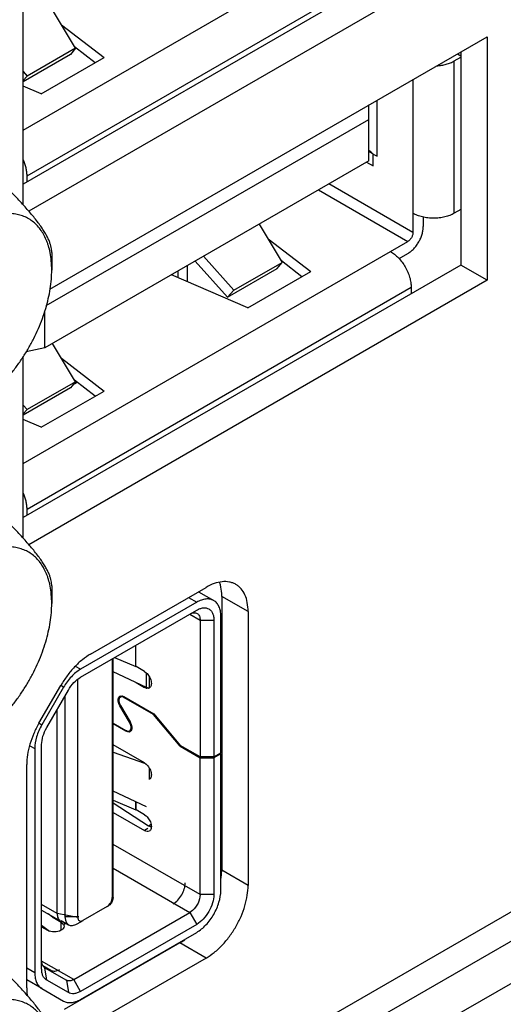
# Model space of a CAD drawing. Header units: inches. Extents: x 0 to 34, y 0 to 22.
# Tile 20 of 101: x 3.875 to 4.168, y 15.42 to 16.017. Entities that reach past the tile are written whole.
import ezdxf

# ---------------------------------------------------------------- set-up
doc = ezdxf.new("R2010")
doc.units = ezdxf.units.IN
doc.header["$LTSCALE"] = 1.87
doc.header["$MEASUREMENT"] = 0
doc.layers.get('0').update_dxf_attribs({"linetype": 'CONTINUOUS'})
doc.layers.add('02___PRT_ALL_AXES', color=7, linetype='CONTINUOUS')

msp = doc.modelspace()

# ---------------------------------------------------------------- linework, layer by layer
at = {"color": 7, "linetype": 'CONTINUOUS'}
for p, q in [((3.87736, 15.9496), (4.1104, 16.08415)), ((3.87968, 15.92201), (4.11249, 16.05642)), ((3.90903, 15.99921), (3.89516, 16.02244)), ((3.90055, 16.01342), (3.92639, 15.99358)), ((3.92101, 15.99047), (3.90852, 16.00006)), ((3.90602, 15.99552), (3.87736, 15.97897)), ((3.90903, 15.99921), (3.87981, 15.98234)), ((3.90903, 15.99921), (3.90602, 15.99552)), ((4.14045, 15.99587), (4.14251, 15.99469)), ((3.8883, 15.97159), (3.92639, 15.99358)), ((4.13858, 15.99153), (4.14251, 15.99379)), ((4.13858, 15.89919), (4.13858, 15.99153)), ((5.12956, 15.98467), (3.62873, 15.11811)), ((3.87736, 15.98509), (3.87981, 15.98234)), ((3.87736, 15.97973), (3.87981, 15.98234)), ((3.8883, 15.97159), (3.87736, 15.97634)), ((4.11353, 15.98032), (4.11353, 15.8875)), ((4.0868, 15.93101), (4.0868, 15.96489)), ((4.09184, 15.93377), (4.09184, 15.9678)), ((3.89137, 15.84325), (4.0868, 15.95608)), ((4.0868, 15.93668), (4.08937, 15.9352)), ((4.08952, 15.92788), (4.08952, 15.93511)), ((4.08952, 15.93511), (4.09184, 15.93377)), ((4.0868, 15.93101), (3.89054, 15.81769)), ((4.08545, 15.93023), (4.08952, 15.92788)), ((3.87968, 15.91816), (3.87968, 15.92201)), ((4.11353, 15.8875), (4.06248, 15.91697)), ((4.05622, 15.91335), (4.1104, 15.88207)), ((4.14251, 15.90146), (4.13858, 15.89919)), ((4.02044, 15.89269), (4.0343, 15.86947)), ((4.11979, 15.89688), (4.11979, 15.89112)), ((3.87736, 15.74752), (4.1104, 15.88207)), ((4.02582, 15.88367), (4.05167, 15.86384)), ((3.89465, 15.87546), (3.89465, 15.86482)), ((4.10509, 15.87178), (4.1104, 15.87484)), ((4.00109, 15.84834), (3.9815, 15.87021)), ((4.00509, 15.8526), (3.98665, 15.87319)), ((4.00509, 15.8526), (4.0343, 15.86947)), ((4.0313, 15.86578), (4.0343, 15.86947)), ((4.04629, 15.86073), (4.0338, 15.87032)), ((3.97132, 15.8602), (3.97132, 15.86433)), ((3.97662, 15.8674), (3.97662, 15.8579)), ((4.00109, 15.84834), (4.0313, 15.86578)), ((4.01358, 15.84184), (4.05167, 15.86384)), ((4.01358, 15.84184), (3.96723, 15.86197)), ((3.87968, 15.71993), (4.11249, 15.85435)), ((4.00509, 15.8526), (4.00109, 15.84834)), ((4.11249, 15.85435), (4.11249, 15.85052)), ((3.89054, 15.81769), (3.89054, 15.84003)), ((3.89054, 15.81769), (3.87908, 15.81521)), ((3.90903, 15.79714), (3.89516, 15.82036)), ((3.90055, 15.81134), (3.92639, 15.7915)), ((3.90903, 15.79714), (3.87981, 15.78027)), ((3.90903, 15.79714), (3.90602, 15.79345)), ((3.92101, 15.7884), (3.90852, 15.79799)), ((3.90602, 15.79345), (3.87736, 15.7769)), ((3.8883, 15.76951), (3.92639, 15.7915)), ((3.91007, 15.79668), (3.90715, 15.795)), ((3.87736, 15.78301), (3.87981, 15.78027)), ((3.87736, 15.77765), (3.87981, 15.78027)), ((3.8883, 15.76951), (3.87736, 15.77427)), ((3.87968, 15.71609), (3.87968, 15.71993)), ((3.89465, 15.67338), (3.89465, 15.66274)), ((3.99691, 15.67394), (3.99639, 15.67565)), ((3.97753, 15.66635), (3.98249, 15.66348)), ((3.98358, 15.66984), (3.99283, 15.66451)), ((4.01364, 15.65781), (3.99773, 15.667)), ((3.99773, 15.667), (3.99773, 15.50105)), ((3.98249, 15.66348), (3.91213, 15.62286)), ((3.91213, 15.61803), (3.98249, 15.65866)), ((3.97832, 15.65625), (3.98458, 15.65263)), ((3.99711, 15.57211), (3.99711, 15.65505)), ((3.98458, 15.65263), (3.99293, 15.65263)), ((3.98458, 15.65263), (3.98458, 15.5697)), ((3.99293, 15.65263), (3.99293, 15.5697)), ((3.94555, 15.62453), (3.94555, 15.63733)), ((3.93276, 15.62995), (3.94555, 15.62453)), ((3.91213, 15.62286), (3.90908, 15.62461)), ((3.93134, 15.62913), (3.93134, 15.48448)), ((3.9319, 15.48478), (3.9319, 15.62943)), ((3.94572, 15.62444), (3.94556, 15.62452)), ((3.94572, 15.62444), (3.94572, 15.62453)), ((3.95085, 15.62148), (3.94572, 15.62444)), ((3.95085, 15.62148), (3.95186, 15.62075)), ((3.90179, 15.61195), (3.88864, 15.58916)), ((3.90179, 15.61195), (3.9001, 15.61292)), ((3.91046, 15.47242), (3.91046, 15.61682)), ((3.94572, 15.6148), (3.95085, 15.61184)), ((3.95142, 15.61216), (3.95085, 15.61184)), ((3.89159, 15.58746), (3.90475, 15.61024)), ((3.90267, 15.60664), (3.90267, 15.47272)), ((3.93621, 15.60597), (3.93575, 15.60557)), ((3.93618, 15.60661), (3.93723, 15.60669)), ((3.93621, 15.60597), (3.93736, 15.60664)), ((3.93723, 15.60669), (3.93842, 15.60624)), ((3.93826, 15.60584), (3.93737, 15.60615)), ((3.93842, 15.60624), (3.95643, 15.59584)), ((3.93842, 15.60575), (3.93884, 15.606)), ((3.95188, 15.61139), (3.95085, 15.61184)), ((3.95337, 15.61136), (3.95218, 15.61132)), ((3.93596, 15.60061), (3.93524, 15.60215)), ((3.93562, 15.60215), (3.93625, 15.60079)), ((3.93596, 15.60061), (3.93625, 15.60078)), ((3.94179, 15.59074), (3.93596, 15.60061)), ((3.93625, 15.60079), (3.94208, 15.59092)), ((3.95633, 15.59542), (3.93842, 15.60575)), ((3.89793, 15.47483), (3.89793, 15.59844)), ((3.95659, 15.59557), (3.95633, 15.59542)), ((3.97238, 15.57626), (3.95633, 15.59542)), ((3.95643, 15.59584), (3.97249, 15.57668)), ((3.88695, 15.59014), (3.88864, 15.58916)), ((3.9319, 15.59024), (3.93962, 15.58578)), ((3.93962, 15.58529), (3.9319, 15.58975)), ((3.94209, 15.59091), (3.94179, 15.59074)), ((3.94243, 15.58938), (3.94179, 15.59074)), ((3.94208, 15.59092), (3.9428, 15.58938)), ((3.94012, 15.58559), (3.93962, 15.58529)), ((3.94081, 15.58484), (3.93962, 15.58529)), ((3.93978, 15.58569), (3.94067, 15.58538)), ((3.94186, 15.58492), (3.94081, 15.58484)), ((3.94183, 15.58556), (3.94295, 15.5862)), ((3.94183, 15.58556), (3.94229, 15.58596)), ((3.88135, 15.5765), (3.88436, 15.57476)), ((3.88854, 15.4412), (3.88854, 15.57717)), ((3.95085, 15.56603), (3.9319, 15.57698)), ((3.97238, 15.57626), (3.9728, 15.5765)), ((3.97238, 15.57626), (3.98458, 15.56922)), ((3.98458, 15.5697), (3.97249, 15.57668)), ((3.88436, 15.57476), (3.88436, 15.43879)), ((3.99293, 15.5697), (3.99711, 15.57211)), ((3.99711, 15.57163), (3.99293, 15.56922)), ((3.99669, 15.57187), (3.99711, 15.57163)), ((3.99711, 15.4887), (3.99711, 15.57163)), ((3.95085, 15.56603), (3.95186, 15.5653)), ((3.99293, 15.5697), (3.98458, 15.5697)), ((3.98458, 15.56922), (3.99293, 15.56922)), ((3.98458, 15.48629), (3.98458, 15.56922)), ((3.99293, 15.56922), (3.99293, 15.48629)), ((3.99711, 15.55797), (3.99773, 15.55833)), ((3.9319, 15.54352), (3.94555, 15.53774)), ((3.94555, 15.53774), (3.94555, 15.54255)), ((3.94572, 15.53765), (3.94572, 15.54247)), ((3.9319, 15.53599), (3.95085, 15.52505)), ((3.94572, 15.53765), (3.94556, 15.53773)), ((3.95085, 15.53469), (3.94572, 15.53765)), ((3.95085, 15.53469), (3.95186, 15.53396)), ((3.95294, 15.52625), (3.95085, 15.52505)), ((3.98458, 15.48629), (3.9319, 15.5167)), ((3.9319, 15.50224), (3.97832, 15.47544)), ((3.99741, 15.49624), (3.99773, 15.50105)), ((4.01364, 15.49186), (3.99773, 15.50105)), ((3.92918, 15.47979), (3.93005, 15.48081)), ((3.93188, 15.48443), (3.93174, 15.48356)), ((3.99293, 15.48629), (3.98458, 15.48629)), ((3.89793, 15.47483), (3.88854, 15.48026)), ((3.88854, 15.47676), (3.90007, 15.4701)), ((3.91046, 15.47242), (3.89793, 15.47483)), ((3.90795, 15.43481), (3.97832, 15.47544)), ((3.92821, 15.47905), (3.91359, 15.47061)), ((3.92821, 15.47905), (3.92918, 15.47979)), ((3.97994, 15.47662), (3.97832, 15.47544)), ((3.97832, 15.47544), (3.98249, 15.4682)), ((3.89508, 15.47252), (3.89245, 15.47451)), ((3.89549, 15.47275), (3.89508, 15.47252)), ((3.89524, 15.47241), (3.89508, 15.47252)), ((3.89524, 15.47241), (3.89566, 15.47265)), ((3.90037, 15.46945), (3.89524, 15.47241)), ((3.90034, 15.47057), (3.90481, 15.46799)), ((3.90037, 15.46463), (3.90037, 15.46945)), ((3.90037, 15.46945), (3.90143, 15.46861)), ((3.91102, 15.47272), (3.90267, 15.47272)), ((3.90267, 15.47272), (3.90292, 15.47068)), ((3.90292, 15.47068), (3.90365, 15.46907)), ((3.90365, 15.46907), (3.90481, 15.46799)), ((3.90997, 15.4685), (3.9136, 15.4706)), ((3.9123, 15.47019), (3.91359, 15.47061)), ((3.88854, 15.4677), (3.89334, 15.46407)), ((3.88854, 15.46664), (3.89202, 15.46463)), ((3.98249, 15.4682), (3.91213, 15.42758)), ((3.91213, 15.42276), (3.98249, 15.46338)), ((3.97228, 15.45696), (3.90228, 15.41653)), ((3.97228, 15.45696), (3.97521, 15.45885)), ((3.98819, 15.44777), (3.97228, 15.45696)), ((3.90795, 15.43481), (3.88854, 15.44602)), ((3.88436, 15.43879), (3.87948, 15.4416)), ((3.89037, 15.44196), (3.90352, 15.43437)), ((3.89159, 15.43444), (3.89037, 15.44196)), ((3.88864, 15.42932), (3.87948, 15.43461)), ((3.90475, 15.42685), (3.89159, 15.43444)), ((3.90352, 15.43437), (3.90475, 15.42685)), ((3.91213, 15.42758), (3.90795, 15.43481)), ((3.88864, 15.42932), (3.90179, 15.42173))]:
    msp.add_line(p, q, dxfattribs=at)
at = {"color": 3, "linetype": 'CONTINUOUS'}
for p, q in [((5.10813, 15.99804), (3.54848, 15.09742)), ((3.91819, 15.63208), (3.98819, 15.6725)), ((4.01364, 15.65781), (4.01364, 15.49186)), ((3.88693, 15.59012), (3.90019, 15.61308)), ((3.87948, 15.4297), (3.87948, 15.56503)), ((3.98819, 15.44777), (3.91819, 15.40735))]:
    msp.add_line(p, q, dxfattribs=at)
at = {"color": 6, "linetype": 'CONTINUOUS'}
for p, q in [((3.95203, 15.61188), (3.9319, 15.6212)), ((3.95203, 15.61188), (3.95203, 15.62057)), ((3.95361, 15.6186), (3.95361, 15.61155)), ((3.9319, 15.57255), (3.95084, 15.56599)), ((3.95203, 15.56493), (3.95203, 15.56512)), ((3.95361, 15.56315), (3.95361, 15.5561)), ((3.95203, 15.53955), (3.9319, 15.54888)), ((3.9319, 15.54198), (3.95335, 15.52804)), ((3.95335, 15.52804), (3.95483, 15.5289)), ((3.95335, 15.52804), (3.95499, 15.52731)), ((3.90186, 15.4695), (3.90175, 15.46963)), ((3.90186, 15.4695), (3.90203, 15.46959)), ((3.90269, 15.46815), (3.90233, 15.46883)), ((3.88922, 15.44324), (3.89416, 15.44039)), ((3.89416, 15.44039), (3.89427, 15.43972))]:
    msp.add_line(p, q, dxfattribs=at)
for centre, radius, start, end in [((3.94602, 15.59939), 0.01385, 60.97673, 64.2882), ((3.91439, 15.47785), 0.01506, 213.67508, 214.06845), ((3.91399, 15.47757), 0.01457, 214.04145, 216.86752)]:
    msp.add_arc(centre, radius, start, end, dxfattribs=at)
at = {"color": 7, "linetype": 'CONTINUOUS'}
for centre, radius, start, end in [((3.93676, 15.60503), 0.00168, 120.03795, 123.94838), ((3.93676, 15.60502), 0.00169, 109.83266, 120.00877), ((3.95283, 15.61472), 0.00347, 253.9675, 259.15144), ((3.9528, 15.61329), 0.00201, 286.33661, 299.9368), ((3.93644, 15.60232), 0.00396, 59.98413, 62.6287), ((3.9416, 15.58921), 0.00396, 239.98413, 242.6287), ((3.94128, 15.58651), 0.00169, 289.83266, 300.00877), ((3.94129, 15.5865), 0.00168, 300.03796, 303.95337), ((3.9275, 15.48478), 0.00439, 355.36959, 359.93485)]:
    msp.add_arc(centre, radius, start, end, dxfattribs=at)
msp.add_ellipse((3.96656, 15.86082), major_axis=(0.17436, -0.0457), ratio=0.687229, start_param=0.982137, end_param=1.002698, dxfattribs=at)
for points, knots in [([(4.12793, 15.98859), (4.12892, 15.98865), (4.13086, 15.98886), (4.13366, 15.98947), (4.13625, 15.99033), (4.13785, 15.9911), (4.13858, 15.99153)], [0, 0, 0, 0, 0.266546, 0.524883, 0.770602, 1, 1, 1, 1]), ([(3.87968, 15.92201), (3.87968, 15.92278), (3.87957, 15.92437), (3.87913, 15.92678), (3.8784, 15.92925), (3.87775, 15.93088), (3.87738, 15.93169)], [0, 0, 0, 0, 0.230311, 0.475842, 0.73356, 1, 1, 1, 1]), ([(3.89465, 15.87546), (3.89465, 15.87595), (3.89459, 15.87698), (3.89434, 15.87858), (3.8939, 15.88033), (3.89323, 15.88222), (3.89232, 15.88428), (3.89115, 15.88651), (3.8897, 15.88891), (3.88797, 15.89149), (3.88596, 15.89422), (3.88368, 15.89709), (3.88117, 15.90008), (3.87845, 15.90318), (3.87555, 15.90636), (3.87141, 15.91073), (3.86821, 15.914), (3.86602, 15.91618)], [0, 0, 0, 0, 0.029036, 0.060847, 0.096088, 0.13545, 0.179603, 0.229116, 0.284387, 0.345586, 0.412583, 0.485027, 0.562349, 0.643904, 0.729018, 0.81709, 1, 1, 1, 1]), ([(3.89367, 15.87539), (3.8934, 15.87675), (3.89291, 15.87874), (3.89207, 15.88131), (3.89114, 15.88371), (3.88977, 15.88651), (3.8878, 15.88955), (3.88551, 15.89221), (3.88293, 15.89446), (3.88008, 15.89629), (3.87699, 15.89769), (3.87367, 15.89863), (3.87015, 15.89911), (3.86647, 15.89914), (3.86265, 15.89871), (3.85872, 15.89783), (3.85469, 15.8965), (3.85062, 15.89475), (3.84794, 15.89333), (3.8466, 15.89256)], [0, 0, 0, 0, 0.068199, 0.101067, 0.133146, 0.195061, 0.254372, 0.311614, 0.36745, 0.422632, 0.47796, 0.534223, 0.592145, 0.652348, 0.715314, 0.781396, 0.850829, 0.923726, 1, 1, 1, 1]), ([(4.13858, 15.89919), (4.13816, 15.89895), (4.13728, 15.89849), (4.13539, 15.89768), (4.1328, 15.89689), (4.12949, 15.89632), (4.12606, 15.89613), (4.12262, 15.89632), (4.11932, 15.89689), (4.11672, 15.89768), (4.11483, 15.89849), (4.11395, 15.89895), (4.11353, 15.89919)], [0, 0, 0, 0, 0.055832, 0.114221, 0.237372, 0.366999, 0.5, 0.633001, 0.762628, 0.885779, 0.944168, 1, 1, 1, 1]), ([(4.1104, 15.87484), (4.11104, 15.87521), (4.11231, 15.8761), (4.11406, 15.87774), (4.11567, 15.87967), (4.11708, 15.88183), (4.11825, 15.88413), (4.11911, 15.8865), (4.11966, 15.88883), (4.11979, 15.89037), (4.11979, 15.89112)], [0, 0, 0, 0, 0.114156, 0.23733, 0.366981, 0.500006, 0.633031, 0.762679, 0.885848, 1, 1, 1, 1]), ([(4.11353, 15.8875), (4.11353, 15.88725), (4.11348, 15.88674), (4.1133, 15.88596), (4.11301, 15.88517), (4.11263, 15.8844), (4.11215, 15.88368), (4.11162, 15.88304), (4.11103, 15.88249), (4.11061, 15.8822), (4.1104, 15.88207)], [0, 0, 0, 0, 0.11412, 0.23734, 0.366964, 0.499994, 0.633025, 0.762652, 0.885875, 1, 1, 1, 1]), ([(3.89465, 15.86482), (3.89465, 15.86664), (3.8945, 15.87018), (3.894, 15.8737), (3.89367, 15.87539)], [0, 0, 0, 0, 0.513733, 1, 1, 1, 1]), ([(4.09996, 15.87605), (4.10038, 15.8758), (4.10121, 15.87527), (4.10286, 15.87403), (4.10484, 15.87218), (4.10699, 15.86961), (4.10887, 15.86673), (4.11042, 15.86366), (4.11158, 15.86051), (4.11219, 15.85787), (4.11244, 15.85582), (4.11249, 15.85483), (4.11249, 15.85435)], [0, 0, 0, 0, 0.055833, 0.114222, 0.237375, 0.367003, 0.500006, 0.633008, 0.762634, 0.885783, 0.94417, 1, 1, 1, 1]), ([(3.8466, 15.7816), (3.84821, 15.78253), (3.85142, 15.78458), (3.85608, 15.78807), (3.86064, 15.79204), (3.86507, 15.79644), (3.86933, 15.80122), (3.87336, 15.80635), (3.87714, 15.81177), (3.88063, 15.81744), (3.88379, 15.82329), (3.8866, 15.82927), (3.88902, 15.83533), (3.89104, 15.84141), (3.89263, 15.84744), (3.89378, 15.85338), (3.89448, 15.85916), (3.89465, 15.86296), (3.89465, 15.86482)], [0, 0, 0, 0, 0.055826, 0.114185, 0.174788, 0.237356, 0.301553, 0.366998, 0.433288, 0.500006, 0.566724, 0.633014, 0.698457, 0.762652, 0.825221, 0.885824, 0.944164, 1, 1, 1, 1]), ([(3.87968, 15.71993), (3.87968, 15.7207), (3.87957, 15.72229), (3.87913, 15.72471), (3.8784, 15.72718), (3.87775, 15.72881), (3.87738, 15.72962)], [0, 0, 0, 0, 0.230311, 0.475842, 0.73356, 1, 1, 1, 1]), ([(3.89465, 15.67338), (3.89465, 15.67387), (3.89459, 15.6749), (3.89434, 15.67651), (3.8939, 15.67825), (3.89323, 15.68015), (3.89232, 15.68221), (3.89115, 15.68443), (3.8897, 15.68684), (3.88797, 15.68941), (3.88596, 15.69214), (3.88368, 15.69501), (3.88117, 15.69801), (3.87845, 15.7011), (3.87555, 15.70428), (3.87141, 15.70866), (3.86821, 15.71192), (3.86602, 15.71411)], [0, 0, 0, 0, 0.029036, 0.060847, 0.096088, 0.13545, 0.179603, 0.229116, 0.284387, 0.345586, 0.412583, 0.485027, 0.562349, 0.643904, 0.729018, 0.81709, 1, 1, 1, 1]), ([(3.89367, 15.67331), (3.8934, 15.67467), (3.89291, 15.67666), (3.89207, 15.67923), (3.89114, 15.68163), (3.88977, 15.68443), (3.8878, 15.68747), (3.88551, 15.69013), (3.88293, 15.69239), (3.88008, 15.69422), (3.87699, 15.69561), (3.87367, 15.69655), (3.87015, 15.69703), (3.86647, 15.69706), (3.86265, 15.69663), (3.85872, 15.69575), (3.85469, 15.69443), (3.85062, 15.69267), (3.84794, 15.69125), (3.8466, 15.69048)], [0, 0, 0, 0, 0.068199, 0.101067, 0.133146, 0.195061, 0.254372, 0.311614, 0.36745, 0.422632, 0.47796, 0.534223, 0.592145, 0.652348, 0.715314, 0.781396, 0.850829, 0.923726, 1, 1, 1, 1]), ([(3.89465, 15.66274), (3.89465, 15.66456), (3.8945, 15.66811), (3.894, 15.67162), (3.89367, 15.67331)], [0, 0, 0, 0, 0.513733, 1, 1, 1, 1]), ([(3.99773, 15.667), (3.99773, 15.66761), (3.99767, 15.66994), (3.99734, 15.67227), (3.99691, 15.67394)], [0, 0, 0, 0, 0.262765, 1, 1, 1, 1]), ([(3.8466, 15.57953), (3.84821, 15.58046), (3.85142, 15.5825), (3.85608, 15.586), (3.86064, 15.58996), (3.86507, 15.59436), (3.86933, 15.59915), (3.87336, 15.60427), (3.87714, 15.6097), (3.88063, 15.61536), (3.88379, 15.62121), (3.8866, 15.6272), (3.88902, 15.63326), (3.89104, 15.63933), (3.89263, 15.64537), (3.89378, 15.6513), (3.89448, 15.65708), (3.89465, 15.66089), (3.89465, 15.66274)], [0, 0, 0, 0, 0.055826, 0.114185, 0.174788, 0.237356, 0.301553, 0.366998, 0.433288, 0.500006, 0.566724, 0.633014, 0.698457, 0.762652, 0.825221, 0.885824, 0.944164, 1, 1, 1, 1]), ([(3.99283, 15.66451), (3.99214, 15.6649), (3.99058, 15.66547), (3.98798, 15.66553), (3.9852, 15.66487), (3.9834, 15.66401), (3.98249, 15.66348)], [0, 0, 0, 0, 0.217769, 0.450922, 0.710218, 1, 1, 1, 1]), ([(3.98249, 15.65866), (3.98314, 15.65904), (3.98443, 15.65965), (3.98641, 15.66013), (3.98827, 15.66008), (3.98992, 15.65948), (3.99127, 15.65835), (3.99224, 15.65676), (3.99282, 15.65481), (3.99293, 15.65338), (3.99293, 15.65263)], [0, 0, 0, 0, 0.144857, 0.274554, 0.39112, 0.500011, 0.6089, 0.725461, 0.85515, 1, 1, 1, 1]), ([(3.99711, 15.65505), (3.99711, 15.65609), (3.99695, 15.65808), (3.99614, 15.66082), (3.99478, 15.66304), (3.99351, 15.66411), (3.99283, 15.66451)], [0, 0, 0, 0, 0.289777, 0.54907, 0.782226, 1, 1, 1, 1]), ([(3.97832, 15.65625), (3.97905, 15.65667), (3.98051, 15.65728), (3.98215, 15.65703), (3.98275, 15.65669)], [0, 0, 0, 0, 0.550793, 1, 1, 1, 1]), ([(3.98275, 15.65669), (3.98334, 15.65634), (3.98437, 15.65505), (3.98458, 15.65348), (3.98458, 15.65263)], [0, 0, 0, 0, 0.449215, 1, 1, 1, 1]), ([(3.91213, 15.62286), (3.91005, 15.62166), (3.90613, 15.61835), (3.90312, 15.61424), (3.90179, 15.61195)], [0, 0, 0, 0, 0.474439, 1, 1, 1, 1]), ([(3.90475, 15.61024), (3.90569, 15.61188), (3.90784, 15.61482), (3.91065, 15.61718), (3.91213, 15.61803)], [0, 0, 0, 0, 0.525563, 1, 1, 1, 1]), ([(3.95186, 15.62075), (3.95262, 15.6201), (3.95389, 15.6185), (3.95484, 15.61619), (3.95507, 15.61434), (3.95496, 15.61314), (3.95455, 15.61216), (3.95407, 15.6117), (3.95381, 15.61154)], [0, 0, 0, 0, 0.28619, 0.573632, 0.70253, 0.815674, 0.913047, 1, 1, 1, 1]), ([(3.93495, 15.60502), (3.93499, 15.60517), (3.93514, 15.6057), (3.93548, 15.6062), (3.93581, 15.60642)], [0, 0, 0, 0, 0.277953, 1, 1, 1, 1]), ([(3.93737, 15.60615), (3.93726, 15.60617), (3.93687, 15.60621), (3.93646, 15.60612), (3.93621, 15.60597)], [0, 0, 0, 0, 0.269984, 1, 1, 1, 1]), ([(3.93524, 15.60215), (3.93515, 15.60241), (3.93489, 15.60333), (3.93481, 15.60433), (3.93495, 15.60502)], [0, 0, 0, 0, 0.276843, 1, 1, 1, 1]), ([(3.93575, 15.60557), (3.93561, 15.60538), (3.9351, 15.6043), (3.93531, 15.60303), (3.93562, 15.60215)], [0, 0, 0, 0, 0.20562, 1, 1, 1, 1]), ([(3.88864, 15.58916), (3.88731, 15.58687), (3.88526, 15.58221), (3.88436, 15.57716), (3.88436, 15.57476)], [0, 0, 0, 0, 0.525567, 1, 1, 1, 1]), ([(3.94229, 15.58596), (3.94243, 15.58615), (3.94294, 15.58723), (3.94273, 15.5885), (3.94243, 15.58938)], [0, 0, 0, 0, 0.20562, 1, 1, 1, 1]), ([(3.9428, 15.58938), (3.94289, 15.58913), (3.94315, 15.5882), (3.94323, 15.5872), (3.94309, 15.58651)], [0, 0, 0, 0, 0.276843, 1, 1, 1, 1]), ([(3.88854, 15.57717), (3.88854, 15.57888), (3.88918, 15.58249), (3.89065, 15.58582), (3.89159, 15.58746)], [0, 0, 0, 0, 0.47443, 1, 1, 1, 1]), ([(3.94067, 15.58538), (3.94078, 15.58536), (3.94117, 15.58532), (3.94158, 15.58541), (3.94183, 15.58556)], [0, 0, 0, 0, 0.269984, 1, 1, 1, 1]), ([(3.94309, 15.58651), (3.94305, 15.58636), (3.9429, 15.58583), (3.94256, 15.58533), (3.94223, 15.58511)], [0, 0, 0, 0, 0.277951, 1, 1, 1, 1]), ([(3.95186, 15.5653), (3.95262, 15.56465), (3.95389, 15.56305), (3.95484, 15.56074), (3.95507, 15.55889), (3.95496, 15.55769), (3.95455, 15.55671), (3.95407, 15.55625), (3.95381, 15.5561)], [0, 0, 0, 0, 0.28619, 0.573632, 0.70253, 0.815674, 0.913047, 1, 1, 1, 1]), ([(3.95186, 15.53396), (3.95262, 15.53331), (3.95389, 15.53171), (3.95484, 15.5294), (3.95507, 15.52755), (3.95496, 15.52635), (3.95455, 15.52537), (3.95407, 15.52491), (3.95381, 15.52475)], [0, 0, 0, 0, 0.28619, 0.573632, 0.70253, 0.815674, 0.913047, 1, 1, 1, 1]), ([(3.95381, 15.52475), (3.95341, 15.52452), (3.95232, 15.52436), (3.95134, 15.52476), (3.95085, 15.52505)], [0, 0, 0, 0, 0.449151, 1, 1, 1, 1]), ([(3.98249, 15.46338), (3.98457, 15.46458), (3.98849, 15.46789), (3.99308, 15.47415), (3.99621, 15.48125), (3.99711, 15.4863), (3.99711, 15.4887)], [0, 0, 0, 0, 0.237233, 0.500006, 0.762776, 1, 1, 1, 1]), ([(3.93174, 15.48356), (3.93153, 15.48268), (3.93076, 15.48107), (3.9295, 15.47977), (3.92877, 15.47935)], [0, 0, 0, 0, 0.516281, 1, 1, 1, 1]), ([(3.93005, 15.48081), (3.93025, 15.48109), (3.93092, 15.48221), (3.93134, 15.48352), (3.93134, 15.48448)], [0, 0, 0, 0, 0.265352, 1, 1, 1, 1]), ([(3.98458, 15.48629), (3.98458, 15.48452), (3.98352, 15.48089), (3.98134, 15.47786), (3.97994, 15.47662)], [0, 0, 0, 0, 0.485745, 1, 1, 1, 1]), ([(3.99293, 15.48629), (3.99293, 15.48458), (3.99229, 15.48097), (3.99005, 15.47589), (3.98678, 15.47142), (3.98397, 15.46906), (3.98249, 15.4682)], [0, 0, 0, 0, 0.237235, 0.499994, 0.762756, 1, 1, 1, 1]), ([(3.89793, 15.47483), (3.89793, 15.47385), (3.89817, 15.47201), (3.89937, 15.4705), (3.90007, 15.4701)], [0, 0, 0, 0, 0.550785, 1, 1, 1, 1]), ([(3.90007, 15.4701), (3.90021, 15.47002), (3.9008, 15.46973), (3.90147, 15.46962), (3.90196, 15.46962)], [0, 0, 0, 0, 0.243635, 1, 1, 1, 1]), ([(3.91046, 15.47242), (3.91046, 15.4721), (3.91052, 15.47151), (3.91089, 15.47073), (3.91153, 15.47024), (3.91205, 15.47018), (3.9123, 15.47019)], [0, 0, 0, 0, 0.292797, 0.541889, 0.76638, 1, 1, 1, 1]), ([(3.90037, 15.46463), (3.89913, 15.46391), (3.89619, 15.46335), (3.89325, 15.46391), (3.89202, 15.46463)], [0, 0, 0, 0, 0.5, 1, 1, 1, 1]), ([(3.9021, 15.46704), (3.9021, 15.46658), (3.90169, 15.46555), (3.90086, 15.46491), (3.90037, 15.46463)], [0, 0, 0, 0, 0.449173, 1, 1, 1, 1]), ([(3.90143, 15.46861), (3.90154, 15.4685), (3.90189, 15.46804), (3.9021, 15.46746), (3.9021, 15.46704)], [0, 0, 0, 0, 0.272736, 1, 1, 1, 1]), ([(3.90481, 15.46799), (3.90515, 15.46779), (3.90593, 15.46751), (3.90723, 15.46748), (3.90862, 15.46781), (3.90952, 15.46824), (3.90997, 15.4685)], [0, 0, 0, 0, 0.21778, 0.450908, 0.710294, 1, 1, 1, 1]), ([(3.89037, 15.44196), (3.88977, 15.44231), (3.88874, 15.4436), (3.88854, 15.44517), (3.88854, 15.44602)], [0, 0, 0, 0, 0.449242, 1, 1, 1, 1]), ([(3.89465, 15.39905), (3.89465, 15.39954), (3.89459, 15.40057), (3.89434, 15.40217), (3.8939, 15.40392), (3.89323, 15.40581), (3.89232, 15.40787), (3.89115, 15.4101), (3.8897, 15.4125), (3.88797, 15.41507), (3.88596, 15.41781), (3.88368, 15.42068), (3.88117, 15.42367), (3.87845, 15.42677), (3.87555, 15.42995), (3.87141, 15.43432), (3.86821, 15.43759), (3.86602, 15.43977)], [0, 0, 0, 0, 0.029036, 0.060847, 0.096088, 0.13545, 0.179603, 0.229116, 0.284387, 0.345586, 0.412583, 0.485027, 0.562349, 0.643904, 0.729018, 0.81709, 1, 1, 1, 1]), ([(3.89159, 15.43444), (3.89111, 15.43472), (3.8902, 15.43549), (3.88922, 15.43707), (3.88865, 15.43903), (3.88854, 15.44045), (3.88854, 15.4412)], [0, 0, 0, 0, 0.217718, 0.450941, 0.710293, 1, 1, 1, 1]), ([(3.88436, 15.43879), (3.88436, 15.43774), (3.88452, 15.43575), (3.88533, 15.43301), (3.88668, 15.43079), (3.88796, 15.42972), (3.88864, 15.42932)], [0, 0, 0, 0, 0.2898, 0.549049, 0.782227, 1, 1, 1, 1]), ([(3.90795, 15.43481), (3.90722, 15.43439), (3.90576, 15.43378), (3.90412, 15.43403), (3.90352, 15.43437)], [0, 0, 0, 0, 0.550763, 1, 1, 1, 1]), ([(3.91213, 15.42758), (3.91148, 15.4272), (3.91019, 15.42659), (3.90821, 15.42611), (3.90635, 15.42616), (3.90523, 15.42657), (3.90475, 15.42685)], [0, 0, 0, 0, 0.289709, 0.549064, 0.782288, 1, 1, 1, 1]), ([(3.89367, 15.39898), (3.8934, 15.40034), (3.89291, 15.40233), (3.89207, 15.4049), (3.89114, 15.4073), (3.88977, 15.4101), (3.8878, 15.41314), (3.88551, 15.4158), (3.88293, 15.41805), (3.88008, 15.41988), (3.87699, 15.42128), (3.87367, 15.42222), (3.87015, 15.4227), (3.86647, 15.42273), (3.86265, 15.4223), (3.85872, 15.42142), (3.85469, 15.42009), (3.85062, 15.41834), (3.84794, 15.41692), (3.8466, 15.41615)], [0, 0, 0, 0, 0.068199, 0.101067, 0.133146, 0.195061, 0.254372, 0.311614, 0.36745, 0.422632, 0.47796, 0.534223, 0.592145, 0.652348, 0.715314, 0.781396, 0.850829, 0.923726, 1, 1, 1, 1]), ([(3.90179, 15.42173), (3.90247, 15.42134), (3.90404, 15.42077), (3.90664, 15.4207), (3.90942, 15.42137), (3.91122, 15.42223), (3.91213, 15.42276)], [0, 0, 0, 0, 0.217767, 0.450946, 0.710197, 1, 1, 1, 1])]:
    msp.add_open_spline(points, degree=3, knots=knots, dxfattribs=at)
at = {"color": 3, "linetype": 'CONTINUOUS'}
for points, knots in [([(4.00619, 15.67429), (4.0056, 15.67463), (4.00435, 15.67522), (4.00159, 15.67598), (3.99774, 15.67608), (3.99291, 15.67491), (3.98977, 15.67342), (3.98819, 15.6725)], [0, 0, 0, 0, 0.108164, 0.218334, 0.451297, 0.710674, 1, 1, 1, 1]), ([(4.01364, 15.65781), (4.01364, 15.65963), (4.01337, 15.6631), (4.01197, 15.66787), (4.00995, 15.67115), (4.00791, 15.67316), (4.00678, 15.67395), (4.00619, 15.67429)], [0, 0, 0, 0, 0.289324, 0.5487, 0.781664, 0.891835, 1, 1, 1, 1]), ([(3.91819, 15.63208), (3.91645, 15.63108), (3.91301, 15.62866), (3.90827, 15.62423), (3.90391, 15.61899), (3.90136, 15.61511), (3.90019, 15.61308)], [0, 0, 0, 0, 0.228252, 0.474646, 0.734028, 1, 1, 1, 1]), ([(3.88693, 15.59012), (3.88576, 15.58809), (3.88367, 15.58394), (3.88132, 15.57754), (3.87985, 15.57123), (3.87948, 15.56704), (3.87948, 15.56503)], [0, 0, 0, 0, 0.265974, 0.525357, 0.77175, 1, 1, 1, 1]), ([(3.98819, 15.44777), (3.98993, 15.44878), (3.99337, 15.45119), (3.99811, 15.45562), (4.00248, 15.46086), (4.0063, 15.46671), (4.00945, 15.47295), (4.01181, 15.47935), (4.01327, 15.48566), (4.01364, 15.48985), (4.01364, 15.49186)], [0, 0, 0, 0, 0.114071, 0.237353, 0.366985, 0.500003, 0.63302, 0.762651, 0.885931, 1, 1, 1, 1]), ([(3.87948, 15.4297), (3.87948, 15.42927), (3.87951, 15.4276), (3.87967, 15.42594), (3.87988, 15.42473)], [0, 0, 0, 0, 0.258651, 1, 1, 1, 1])]:
    msp.add_open_spline(points, degree=3, knots=knots, dxfattribs=at)
at = {"color": 6, "linetype": 'CONTINUOUS'}
for points, knots in [([(3.96823, 15.48068), (3.96926, 15.48128), (3.97123, 15.48293), (3.97352, 15.48606), (3.97509, 15.48961), (3.97553, 15.49214), (3.97553, 15.49334)], [0, 0, 0, 0, 0.237239, 0.500001, 0.762763, 1, 1, 1, 1]), ([(3.89416, 15.44039), (3.8945, 15.44019), (3.89528, 15.4399), (3.89711, 15.43986), (3.89847, 15.4404), (3.89933, 15.4409)], [0, 0, 0, 0, 0.218383, 0.452292, 1, 1, 1, 1])]:
    msp.add_open_spline(points, degree=3, knots=knots, dxfattribs=at)
at = {"layer": '02___PRT_ALL_AXES', "color": 7, "linetype": 'CONTINUOUS'}
for p, q in [((4.14251, 16.06993), (3.87736, 15.91682)), ((4.14251, 15.99706), (4.14251, 15.86785)), ((4.14251, 15.86785), (3.87736, 15.71474)), ((4.15842, 15.85867), (4.14251, 15.86785))]:
    msp.add_line(p, q, dxfattribs=at)
at = {"layer": '02___PRT_ALL_AXES', "color": 3, "linetype": 'CONTINUOUS'}
for p, q in [((4.15842, 16.06074), (3.8808, 15.90044)), ((3.87736, 15.90435), (3.87736, 16.04602)), ((5.10821, 16.01584), (3.56996, 15.12757)), ((3.89357, 15.85331), (4.15842, 16.00624)), ((4.15842, 16.00624), (4.15842, 15.85867)), ((4.15842, 15.85867), (3.8808, 15.69836)), ((3.87736, 15.70227), (3.87736, 15.81238))]:
    msp.add_line(p, q, dxfattribs=at)

doc.saveas('drawing.dxf')
